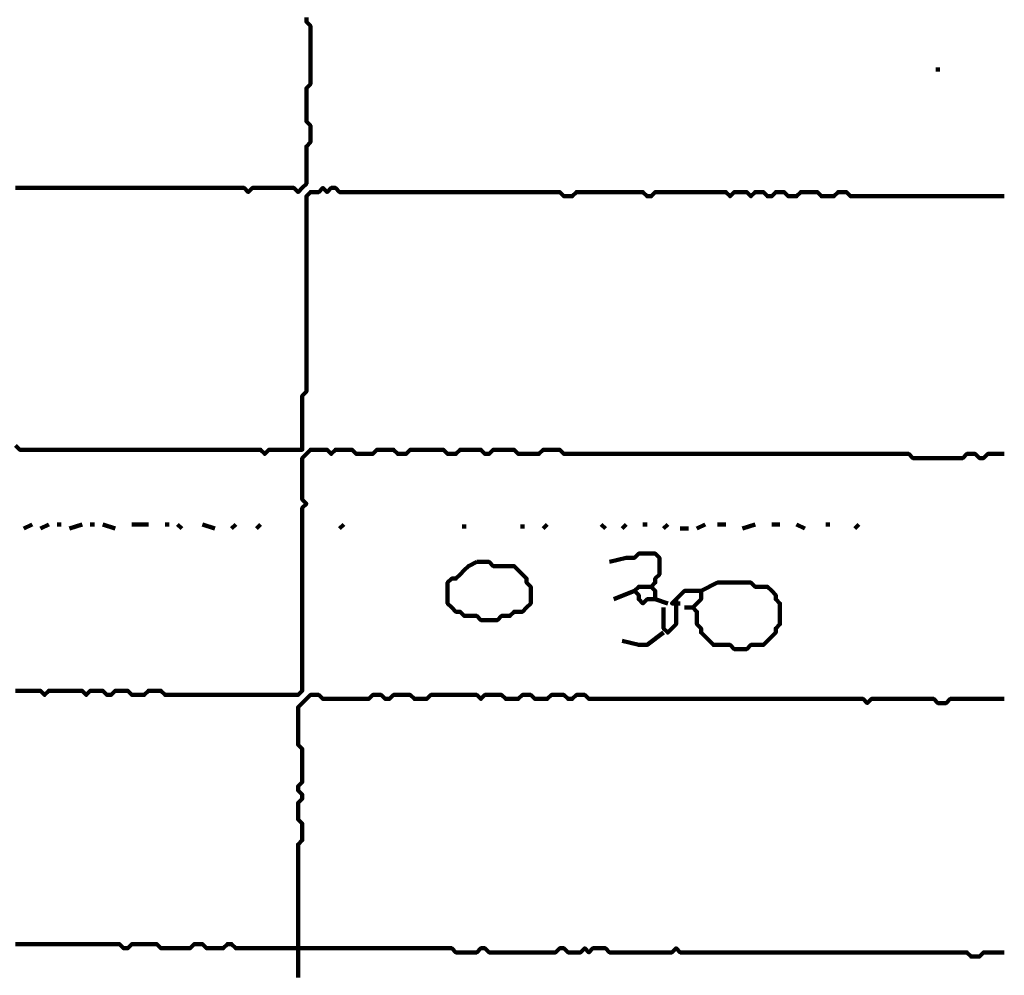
# Model space of a CAD drawing. Header units: metres. Extents: x 1959 to 4131, y 3282 to 4313.
# Tile 251 of 256: x 2426.26 to 2428.44, y 4288.12 to 4290.25. Entities that reach past the tile are written whole.
import ezdxf

# ---------------------------------------------------------------- set-up
doc = ezdxf.new("R2010")
doc.units = ezdxf.units.M
doc.layers.add('P', color=250, linetype='Continuous', lineweight=100)

msp = doc.modelspace()

# ---------------------------------------------------------------- linework, layer by layer
at = {"layer": 'P', "color": 0, "linetype": 'Continuous'}
for points in [[(2426.2479, 4289.8715), (2426.2571, 4289.8715), (2426.2663, 4289.8715), (2426.2756, 4289.8715), (2426.2848, 4289.8715), (2426.294, 4289.8715), (2426.3032, 4289.8715), (2426.3125, 4289.8715), (2426.3217, 4289.8715), (2426.3309, 4289.8715), (2426.3402, 4289.8715), (2426.3494, 4289.8715), (2426.3586, 4289.8715), (2426.3679, 4289.8715), (2426.3771, 4289.8715), (2426.3863, 4289.8715), (2426.3956, 4289.8715), (2426.4048, 4289.8715), (2426.414, 4289.8715), (2426.4232, 4289.8715), (2426.4325, 4289.8715), (2426.4417, 4289.8715), (2426.4509, 4289.8715), (2426.4602, 4289.8715), (2426.4694, 4289.8715), (2426.4786, 4289.8715), (2426.4879, 4289.8715), (2426.4971, 4289.8715), (2426.5063, 4289.8715), (2426.5156, 4289.8715), (2426.5248, 4289.8715), (2426.534, 4289.8715), (2426.5432, 4289.8715), (2426.5525, 4289.8715), (2426.5617, 4289.8715), (2426.5709, 4289.8715), (2426.5802, 4289.8715), (2426.5894, 4289.8715), (2426.5986, 4289.8715), (2426.6079, 4289.8715), (2426.6171, 4289.8715), (2426.6263, 4289.8715), (2426.6356, 4289.8715), (2426.6448, 4289.8715), (2426.654, 4289.8715), (2426.6632, 4289.8715), (2426.6725, 4289.8715), (2426.6817, 4289.8715), (2426.6909, 4289.8715), (2426.7002, 4289.8715), (2426.7094, 4289.8715), (2426.7186, 4289.8715), (2426.7279, 4289.8715), (2426.7371, 4289.8715), (2426.7463, 4289.8715), (2426.7556, 4289.8715), (2426.7648, 4289.8623), (2426.774, 4289.8715), (2426.7832, 4289.8715), (2426.7925, 4289.8715), (2426.8017, 4289.8715), (2426.8109, 4289.8715), (2426.8202, 4289.8715), (2426.8294, 4289.8715), (2426.8386, 4289.8715), (2426.8479, 4289.8715), (2426.8571, 4289.8715), (2426.8663, 4289.8715), (2426.8756, 4289.8623), (2426.8848, 4289.8715), (2426.894, 4289.8807), (2426.894, 4289.8899), (2426.894, 4289.8992), (2426.894, 4289.9084), (2426.894, 4289.9176), (2426.894, 4289.9269), (2426.894, 4289.9361), (2426.894, 4289.9453), (2426.894, 4289.9546), (2426.894, 4289.9638), (2426.9032, 4289.973), (2426.9032, 4289.9823), (2426.9032, 4289.9915), (2426.9032, 4290.0007), (2426.9032, 4290.0099), (2426.894, 4290.0192), (2426.894, 4290.0284), (2426.894, 4290.0376), (2426.894, 4290.0469), (2426.894, 4290.0561), (2426.894, 4290.0653), (2426.894, 4290.0746), (2426.894, 4290.0838), (2426.894, 4290.093), (2426.9032, 4290.1023), (2426.9032, 4290.1115), (2426.9032, 4290.1207), (2426.9032, 4290.1299), (2426.9032, 4290.1392), (2426.9032, 4290.1484), (2426.9032, 4290.1576), (2426.9032, 4290.1669), (2426.9032, 4290.1761), (2426.9032, 4290.1853), (2426.9032, 4290.1946), (2426.9032, 4290.2038), (2426.9032, 4290.213), (2426.9032, 4290.2223), (2426.9032, 4290.2315), (2426.894, 4290.2407), (2426.894, 4290.2499)], [(2428.2971, 4290.1392), (2428.2971, 4290.1299)], [(2428.4448, 4289.853), (2428.4356, 4289.853), (2428.4263, 4289.853), (2428.4171, 4289.853), (2428.4079, 4289.853), (2428.3986, 4289.853), (2428.3894, 4289.853), (2428.3802, 4289.853), (2428.3709, 4289.853), (2428.3617, 4289.853), (2428.3525, 4289.853), (2428.3432, 4289.853), (2428.334, 4289.853), (2428.3248, 4289.853), (2428.3156, 4289.853), (2428.3063, 4289.853), (2428.2971, 4289.853), (2428.2879, 4289.853), (2428.2786, 4289.853), (2428.2694, 4289.853), (2428.2602, 4289.853), (2428.2509, 4289.853), (2428.2417, 4289.853), (2428.2325, 4289.853), (2428.2232, 4289.853), (2428.214, 4289.853), (2428.2048, 4289.853), (2428.1956, 4289.853), (2428.1863, 4289.853), (2428.1771, 4289.853), (2428.1679, 4289.853), (2428.1586, 4289.853), (2428.1494, 4289.853), (2428.1402, 4289.853), (2428.1309, 4289.853), (2428.1217, 4289.853), (2428.1125, 4289.853), (2428.1032, 4289.853), (2428.094, 4289.8623), (2428.0848, 4289.8623), (2428.0756, 4289.8623), (2428.0663, 4289.853), (2428.0571, 4289.853), (2428.0479, 4289.853), (2428.0386, 4289.853), (2428.0294, 4289.8623), (2428.0202, 4289.8623), (2428.0109, 4289.8623), (2428.0017, 4289.8623), (2427.9925, 4289.8623), (2427.9832, 4289.853), (2427.974, 4289.853), (2427.9648, 4289.853), (2427.9556, 4289.8623), (2427.9463, 4289.8623), (2427.9371, 4289.8623), (2427.9279, 4289.853), (2427.9186, 4289.853), (2427.9094, 4289.8623), (2427.9002, 4289.8623), (2427.8909, 4289.8623), (2427.8817, 4289.853), (2427.8725, 4289.8623), (2427.8632, 4289.8623), (2427.854, 4289.8623), (2427.8448, 4289.8623), (2427.8356, 4289.853), (2427.8263, 4289.8623), (2427.8171, 4289.8623), (2427.8079, 4289.8623), (2427.7986, 4289.8623), (2427.7894, 4289.8623), (2427.7802, 4289.8623), (2427.7709, 4289.8623), (2427.7617, 4289.8623), (2427.7525, 4289.8623), (2427.7432, 4289.8623), (2427.734, 4289.8623), (2427.7248, 4289.8623), (2427.7156, 4289.8623), (2427.7063, 4289.8623), (2427.6971, 4289.8623), (2427.6879, 4289.8623), (2427.6786, 4289.8623), (2427.6694, 4289.8623), (2427.6602, 4289.853), (2427.6509, 4289.853), (2427.6417, 4289.8623), (2427.6325, 4289.8623), (2427.6232, 4289.8623), (2427.614, 4289.8623), (2427.6048, 4289.8623), (2427.5956, 4289.8623), (2427.5863, 4289.8623), (2427.5771, 4289.8623), (2427.5679, 4289.8623), (2427.5586, 4289.8623), (2427.5494, 4289.8623), (2427.5402, 4289.8623), (2427.5309, 4289.8623), (2427.5217, 4289.8623), (2427.5125, 4289.8623), (2427.5032, 4289.8623), (2427.494, 4289.8623), (2427.4848, 4289.853), (2427.4756, 4289.853), (2427.4663, 4289.853), (2427.4571, 4289.8623), (2427.4479, 4289.8623), (2427.4386, 4289.8623), (2427.4294, 4289.8623), (2427.4202, 4289.8623), (2427.4109, 4289.8623), (2427.4017, 4289.8623), (2427.3925, 4289.8623), (2427.3832, 4289.8623), (2427.374, 4289.8623), (2427.3648, 4289.8623), (2427.3556, 4289.8623), (2427.3463, 4289.8623), (2427.3371, 4289.8623), (2427.3279, 4289.8623), (2427.3186, 4289.8623), (2427.3094, 4289.8623), (2427.3002, 4289.8623), (2427.2909, 4289.8623), (2427.2817, 4289.8623), (2427.2725, 4289.8623), (2427.2632, 4289.8623), (2427.254, 4289.8623), (2427.2448, 4289.8623), (2427.2356, 4289.8623), (2427.2263, 4289.8623), (2427.2171, 4289.8623), (2427.2079, 4289.8623), (2427.1986, 4289.8623), (2427.1894, 4289.8623), (2427.1802, 4289.8623), (2427.1709, 4289.8623), (2427.1617, 4289.8623), (2427.1525, 4289.8623), (2427.1432, 4289.8623), (2427.134, 4289.8623), (2427.1248, 4289.8623), (2427.1156, 4289.8623), (2427.1063, 4289.8623), (2427.0971, 4289.8623), (2427.0879, 4289.8623), (2427.0786, 4289.8623), (2427.0694, 4289.8623), (2427.0602, 4289.8623), (2427.0509, 4289.8623), (2427.0417, 4289.8623), (2427.0325, 4289.8623), (2427.0232, 4289.8623), (2427.014, 4289.8623), (2427.0048, 4289.8623), (2426.9956, 4289.8623), (2426.9863, 4289.8623), (2426.9771, 4289.8623), (2426.9679, 4289.8623), (2426.9586, 4289.8715), (2426.9494, 4289.8715), (2426.9402, 4289.8623), (2426.9309, 4289.8715), (2426.9217, 4289.8623), (2426.9125, 4289.8623), (2426.9032, 4289.8623), (2426.894, 4289.853), (2426.894, 4289.8438), (2426.894, 4289.8346), (2426.894, 4289.8253), (2426.894, 4289.8161), (2426.894, 4289.8069), (2426.894, 4289.7976), (2426.894, 4289.7884), (2426.894, 4289.7792), (2426.894, 4289.7699), (2426.894, 4289.7607), (2426.894, 4289.7515), (2426.894, 4289.7423), (2426.894, 4289.733), (2426.894, 4289.7238), (2426.894, 4289.7146), (2426.894, 4289.7053), (2426.894, 4289.6961), (2426.894, 4289.6869), (2426.894, 4289.6776), (2426.894, 4289.6684), (2426.894, 4289.6592), (2426.894, 4289.6499), (2426.894, 4289.6407), (2426.894, 4289.6315), (2426.894, 4289.6223), (2426.894, 4289.613), (2426.894, 4289.6038), (2426.894, 4289.5946), (2426.894, 4289.5853), (2426.894, 4289.5761), (2426.894, 4289.5669), (2426.894, 4289.5576), (2426.894, 4289.5484), (2426.894, 4289.5392), (2426.894, 4289.5299), (2426.894, 4289.5207), (2426.894, 4289.5115), (2426.894, 4289.5023), (2426.894, 4289.493), (2426.894, 4289.4838), (2426.894, 4289.4746), (2426.894, 4289.4653), (2426.894, 4289.4561), (2426.894, 4289.4469), (2426.894, 4289.4376), (2426.894, 4289.4284), (2426.894, 4289.4192), (2426.8848, 4289.4099), (2426.8848, 4289.4007), (2426.8848, 4289.3915), (2426.8848, 4289.3823), (2426.8848, 4289.373), (2426.8848, 4289.3638), (2426.8848, 4289.3546), (2426.8848, 4289.3453), (2426.8848, 4289.3361), (2426.8848, 4289.3269), (2426.8848, 4289.3176), (2426.8848, 4289.3084), (2426.8848, 4289.2992), (2426.8848, 4289.2899), (2426.8756, 4289.2899), (2426.8663, 4289.2899), (2426.8571, 4289.2899), (2426.8479, 4289.2899), (2426.8386, 4289.2899), (2426.8294, 4289.2899), (2426.8202, 4289.2899), (2426.8109, 4289.2899), (2426.8017, 4289.2807), (2426.7925, 4289.2899), (2426.7832, 4289.2899), (2426.774, 4289.2899), (2426.7648, 4289.2899), (2426.7556, 4289.2899), (2426.7463, 4289.2899), (2426.7371, 4289.2899), (2426.7279, 4289.2899), (2426.7186, 4289.2899), (2426.7094, 4289.2899), (2426.7002, 4289.2899), (2426.6909, 4289.2899), (2426.6817, 4289.2899), (2426.6725, 4289.2899), (2426.6632, 4289.2899), (2426.654, 4289.2899), (2426.6448, 4289.2899), (2426.6356, 4289.2899), (2426.6263, 4289.2899), (2426.6171, 4289.2899), (2426.6079, 4289.2899), (2426.5986, 4289.2899), (2426.5894, 4289.2899), (2426.5802, 4289.2899), (2426.5709, 4289.2899), (2426.5617, 4289.2899), (2426.5525, 4289.2899), (2426.5432, 4289.2899), (2426.534, 4289.2899), (2426.5248, 4289.2899), (2426.5156, 4289.2899), (2426.5063, 4289.2899), (2426.4971, 4289.2899), (2426.4879, 4289.2899), (2426.4786, 4289.2899), (2426.4694, 4289.2899), (2426.4602, 4289.2899), (2426.4509, 4289.2899), (2426.4417, 4289.2899), (2426.4325, 4289.2899), (2426.4232, 4289.2899), (2426.414, 4289.2899), (2426.4048, 4289.2899), (2426.3956, 4289.2899), (2426.3863, 4289.2899), (2426.3771, 4289.2899), (2426.3679, 4289.2899), (2426.3586, 4289.2899), (2426.3494, 4289.2899), (2426.3402, 4289.2899), (2426.3309, 4289.2899), (2426.3217, 4289.2899), (2426.3125, 4289.2899), (2426.3032, 4289.2899), (2426.294, 4289.2899), (2426.2848, 4289.2899), (2426.2756, 4289.2899), (2426.2663, 4289.2899), (2426.2571, 4289.2899), (2426.2479, 4289.2992)], [(2426.2479, 4288.7546), (2426.2571, 4288.7546), (2426.2663, 4288.7546), (2426.2756, 4288.7546), (2426.2848, 4288.7546), (2426.294, 4288.7546), (2426.3032, 4288.7546), (2426.3125, 4288.7453), (2426.3217, 4288.7546), (2426.3309, 4288.7546), (2426.3402, 4288.7546), (2426.3494, 4288.7546), (2426.3586, 4288.7546), (2426.3679, 4288.7546), (2426.3771, 4288.7546), (2426.3863, 4288.7546), (2426.3956, 4288.7546), (2426.4048, 4288.7453), (2426.414, 4288.7546), (2426.4232, 4288.7546), (2426.4325, 4288.7546), (2426.4417, 4288.7546), (2426.4509, 4288.7453), (2426.4602, 4288.7453), (2426.4694, 4288.7546), (2426.4786, 4288.7546), (2426.4879, 4288.7546), (2426.4971, 4288.7546), (2426.5063, 4288.7453), (2426.5156, 4288.7453), (2426.5248, 4288.7453), (2426.534, 4288.7453), (2426.5432, 4288.7546), (2426.5525, 4288.7546), (2426.5617, 4288.7546), (2426.5709, 4288.7546), (2426.5802, 4288.7453), (2426.5894, 4288.7453), (2426.5986, 4288.7453), (2426.6079, 4288.7453), (2426.6171, 4288.7453), (2426.6263, 4288.7453), (2426.6356, 4288.7453), (2426.6448, 4288.7453), (2426.654, 4288.7453), (2426.6632, 4288.7453), (2426.6725, 4288.7453), (2426.6817, 4288.7453), (2426.6909, 4288.7453), (2426.7002, 4288.7453), (2426.7094, 4288.7453), (2426.7186, 4288.7453), (2426.7279, 4288.7453), (2426.7371, 4288.7453), (2426.7463, 4288.7453), (2426.7556, 4288.7453), (2426.7648, 4288.7453), (2426.774, 4288.7453), (2426.7832, 4288.7453), (2426.7925, 4288.7453), (2426.8017, 4288.7453), (2426.8109, 4288.7453), (2426.8202, 4288.7453), (2426.8294, 4288.7453), (2426.8386, 4288.7453), (2426.8479, 4288.7453), (2426.8571, 4288.7453), (2426.8663, 4288.7453), (2426.8756, 4288.7453), (2426.8848, 4288.7546), (2426.8848, 4288.7638), (2426.8848, 4288.773), (2426.8848, 4288.7823), (2426.8848, 4288.7915), (2426.8848, 4288.8007), (2426.8848, 4288.8099), (2426.8848, 4288.8192), (2426.8848, 4288.8284), (2426.8848, 4288.8376), (2426.8848, 4288.8469), (2426.8848, 4288.8561), (2426.8848, 4288.8653), (2426.8848, 4288.8746), (2426.8848, 4288.8838), (2426.8848, 4288.893), (2426.8848, 4288.9023), (2426.8848, 4288.9115), (2426.8848, 4288.9207), (2426.8848, 4288.9299), (2426.8848, 4288.9392), (2426.8848, 4288.9484), (2426.8848, 4288.9576), (2426.8848, 4288.9669), (2426.8848, 4288.9761), (2426.8848, 4288.9853), (2426.8848, 4288.9946), (2426.8848, 4289.0038), (2426.8848, 4289.013), (2426.8848, 4289.0223), (2426.8848, 4289.0315), (2426.8848, 4289.0407), (2426.8848, 4289.0499), (2426.8848, 4289.0592), (2426.8848, 4289.0684), (2426.8848, 4289.0776), (2426.8848, 4289.0869), (2426.8848, 4289.0961), (2426.8848, 4289.1053), (2426.8848, 4289.1146), (2426.8848, 4289.1238), (2426.8848, 4289.133), (2426.8848, 4289.1423), (2426.8848, 4289.1515), (2426.8848, 4289.1607), (2426.894, 4289.1699), (2426.8848, 4289.1792), (2426.8848, 4289.1884), (2426.8848, 4289.1976), (2426.8848, 4289.2069), (2426.8848, 4289.2161), (2426.8848, 4289.2253), (2426.8848, 4289.2346), (2426.8848, 4289.2438), (2426.8848, 4289.253), (2426.8848, 4289.2623), (2426.8848, 4289.2715), (2426.894, 4289.2807), (2426.9032, 4289.2899), (2426.9125, 4289.2899), (2426.9217, 4289.2899), (2426.9309, 4289.2899), (2426.9402, 4289.2899), (2426.9494, 4289.2807), (2426.9586, 4289.2899), (2426.9679, 4289.2899), (2426.9771, 4289.2899), (2426.9863, 4289.2899), (2426.9956, 4289.2899), (2427.0048, 4289.2807), (2427.014, 4289.2807), (2427.0232, 4289.2807), (2427.0325, 4289.2807), (2427.0417, 4289.2807), (2427.0509, 4289.2899), (2427.0602, 4289.2899), (2427.0694, 4289.2899), (2427.0786, 4289.2899), (2427.0879, 4289.2899), (2427.0971, 4289.2807), (2427.1063, 4289.2807), (2427.1156, 4289.2807), (2427.1248, 4289.2899), (2427.134, 4289.2899), (2427.1432, 4289.2899), (2427.1525, 4289.2899), (2427.1617, 4289.2899), (2427.1709, 4289.2899), (2427.1802, 4289.2899), (2427.1894, 4289.2899), (2427.1986, 4289.2899), (2427.2079, 4289.2807), (2427.2171, 4289.2807), (2427.2263, 4289.2807), (2427.2356, 4289.2899), (2427.2448, 4289.2899), (2427.254, 4289.2899), (2427.2632, 4289.2899), (2427.2725, 4289.2899), (2427.2817, 4289.2899), (2427.2909, 4289.2807), (2427.3002, 4289.2807), (2427.3094, 4289.2899), (2427.3186, 4289.2899), (2427.3279, 4289.2899), (2427.3371, 4289.2899), (2427.3463, 4289.2899), (2427.3556, 4289.2899), (2427.3648, 4289.2807), (2427.374, 4289.2807), (2427.3832, 4289.2807), (2427.3925, 4289.2807), (2427.4017, 4289.2807), (2427.4109, 4289.2807), (2427.4202, 4289.2899), (2427.4294, 4289.2899), (2427.4386, 4289.2899), (2427.4479, 4289.2899), (2427.4571, 4289.2899), (2427.4663, 4289.2807), (2427.4756, 4289.2807), (2427.4848, 4289.2807), (2427.494, 4289.2807), (2427.5032, 4289.2807), (2427.5125, 4289.2807), (2427.5217, 4289.2807), (2427.5309, 4289.2807), (2427.5402, 4289.2807), (2427.5494, 4289.2807), (2427.5586, 4289.2807), (2427.5679, 4289.2807), (2427.5771, 4289.2807), (2427.5863, 4289.2807), (2427.5956, 4289.2807), (2427.6048, 4289.2807), (2427.614, 4289.2807), (2427.6232, 4289.2807), (2427.6325, 4289.2807), (2427.6417, 4289.2807), (2427.6509, 4289.2807), (2427.6602, 4289.2807), (2427.6694, 4289.2807), (2427.6786, 4289.2807), (2427.6879, 4289.2807), (2427.6971, 4289.2807), (2427.7063, 4289.2807), (2427.7156, 4289.2807), (2427.7248, 4289.2807), (2427.734, 4289.2807), (2427.7432, 4289.2807), (2427.7525, 4289.2807), (2427.7617, 4289.2807), (2427.7709, 4289.2807), (2427.7802, 4289.2807), (2427.7894, 4289.2807), (2427.7986, 4289.2807), (2427.8079, 4289.2807), (2427.8171, 4289.2807), (2427.8263, 4289.2807), (2427.8356, 4289.2807), (2427.8448, 4289.2807), (2427.854, 4289.2807), (2427.8632, 4289.2807), (2427.8725, 4289.2807), (2427.8817, 4289.2807), (2427.8909, 4289.2807), (2427.9002, 4289.2807), (2427.9094, 4289.2807), (2427.9186, 4289.2807), (2427.9279, 4289.2807), (2427.9371, 4289.2807), (2427.9463, 4289.2807), (2427.9556, 4289.2807), (2427.9648, 4289.2807), (2427.974, 4289.2807), (2427.9832, 4289.2807), (2427.9925, 4289.2807), (2428.0017, 4289.2807), (2428.0109, 4289.2807), (2428.0202, 4289.2807), (2428.0294, 4289.2807), (2428.0386, 4289.2807), (2428.0479, 4289.2807), (2428.0571, 4289.2807), (2428.0663, 4289.2807), (2428.0756, 4289.2807), (2428.0848, 4289.2807), (2428.094, 4289.2807), (2428.1032, 4289.2807), (2428.1125, 4289.2807), (2428.1217, 4289.2807), (2428.1309, 4289.2807), (2428.1402, 4289.2807), (2428.1494, 4289.2807), (2428.1586, 4289.2807), (2428.1679, 4289.2807), (2428.1771, 4289.2807), (2428.1863, 4289.2807), (2428.1956, 4289.2807), (2428.2048, 4289.2807), (2428.214, 4289.2807), (2428.2232, 4289.2807), (2428.2325, 4289.2807), (2428.2417, 4289.2715), (2428.2509, 4289.2715), (2428.2602, 4289.2715), (2428.2694, 4289.2715), (2428.2786, 4289.2715), (2428.2879, 4289.2715), (2428.2971, 4289.2715), (2428.3063, 4289.2715), (2428.3156, 4289.2715), (2428.3248, 4289.2715), (2428.334, 4289.2715), (2428.3432, 4289.2715), (2428.3525, 4289.2715), (2428.3617, 4289.2807), (2428.3709, 4289.2807), (2428.3802, 4289.2807), (2428.3894, 4289.2715), (2428.3986, 4289.2715), (2428.4079, 4289.2807), (2428.4171, 4289.2807), (2428.4263, 4289.2807), (2428.4356, 4289.2807), (2428.4448, 4289.2807)], [(2426.2663, 4289.1146), (2426.2848, 4289.1238)], [(2426.3032, 4289.1146), (2426.3217, 4289.1238)], [(2426.3402, 4289.1238), (2426.3494, 4289.1238)], [(2426.3679, 4289.1146), (2426.3956, 4289.1238)], [(2426.414, 4289.1238), (2426.4232, 4289.1238)], [(2426.4417, 4289.1238), (2426.4694, 4289.1146)], [(2426.5063, 4289.1238), (2426.5432, 4289.1238)], [(2426.5802, 4289.1238), (2426.5894, 4289.1238)], [(2426.6079, 4289.1238), (2426.6171, 4289.1146)], [(2426.6632, 4289.1238), (2426.6909, 4289.1146)], [(2426.7371, 4289.1238), (2426.7279, 4289.1146)], [(2426.7925, 4289.1238), (2426.7832, 4289.1146)], [(2426.9771, 4289.1238), (2426.9679, 4289.1146)], [(2427.2448, 4289.1238), (2427.2448, 4289.1146)], [(2427.374, 4289.1238), (2427.374, 4289.1146)], [(2427.4294, 4289.1238), (2427.4202, 4289.1146)], [(2427.5494, 4289.1238), (2427.5586, 4289.1146)], [(2427.6048, 4289.1238), (2427.5956, 4289.1146)], [(2427.6417, 4289.1238), (2427.6509, 4289.1238)], [(2427.6971, 4289.1238), (2427.6879, 4289.1146)], [(2427.7248, 4289.1146), (2427.7432, 4289.1146)], [(2427.7617, 4289.1146), (2427.7802, 4289.1238)], [(2427.8079, 4289.1238), (2427.8263, 4289.1238)], [(2427.8632, 4289.1146), (2427.8909, 4289.1238)], [(2427.9279, 4289.1238), (2427.9463, 4289.1238)], [(2427.9832, 4289.1238), (2428.0017, 4289.1146)], [(2428.0479, 4289.1238), (2428.0571, 4289.1238)], [(2428.1217, 4289.1238), (2428.1125, 4289.1146)], [(2427.5679, 4289.0407), (2427.6048, 4289.0499), (2427.614, 4289.0499), (2427.6232, 4289.0499), (2427.6325, 4289.0592), (2427.6417, 4289.0592), (2427.6509, 4289.0592), (2427.6602, 4289.0592), (2427.6694, 4289.0592), (2427.6786, 4289.0499), (2427.6786, 4289.0407), (2427.6786, 4289.0315), (2427.6786, 4289.0223), (2427.6786, 4289.013), (2427.6694, 4289.0038), (2427.6694, 4288.9946), (2427.6602, 4288.9853), (2427.6694, 4288.9761), (2427.6694, 4288.9669), (2427.6694, 4288.9576), (2427.6602, 4288.9576), (2427.6509, 4288.9576), (2427.6417, 4288.9484), (2427.6325, 4288.9576), (2427.6325, 4288.9669), (2427.6232, 4288.9761), (2427.6325, 4288.9853), (2427.6417, 4288.9853), (2427.6602, 4288.9853)], [(2427.2725, 4289.0407), (2427.2817, 4289.0407), (2427.2909, 4289.0407), (2427.3002, 4289.0407), (2427.3094, 4289.0315), (2427.3186, 4289.0315), (2427.3279, 4289.0315), (2427.3371, 4289.0315), (2427.3463, 4289.0315), (2427.3556, 4289.0315), (2427.3648, 4289.0223), (2427.374, 4289.013), (2427.3832, 4289.0038), (2427.3832, 4288.9946), (2427.3925, 4288.9853), (2427.3925, 4288.9761), (2427.3925, 4288.9669), (2427.3925, 4288.9576), (2427.3925, 4288.9484), (2427.3832, 4288.9392), (2427.374, 4288.9299), (2427.3648, 4288.9299), (2427.3556, 4288.9299), (2427.3463, 4288.9207), (2427.3371, 4288.9207), (2427.3279, 4288.9207), (2427.3186, 4288.9115), (2427.3094, 4288.9115), (2427.3002, 4288.9115), (2427.2909, 4288.9115), (2427.2817, 4288.9115), (2427.2725, 4288.9207), (2427.2632, 4288.9207), (2427.254, 4288.9207), (2427.2448, 4288.9207), (2427.2356, 4288.9299), (2427.2263, 4288.9299), (2427.2171, 4288.9392), (2427.2079, 4288.9484), (2427.2079, 4288.9576), (2427.2079, 4288.9669), (2427.2079, 4288.9761), (2427.2079, 4288.9853), (2427.2079, 4288.9946), (2427.2171, 4289.0038), (2427.2263, 4289.0038), (2427.2356, 4289.013), (2427.2448, 4289.0223), (2427.254, 4289.0315), (2427.2725, 4289.0407)], [(2427.7709, 4288.9761), (2427.8079, 4288.9946), (2427.8171, 4288.9946), (2427.8263, 4288.9946), (2427.8356, 4288.9946), (2427.8448, 4288.9946), (2427.854, 4288.9946), (2427.8632, 4288.9946), (2427.8725, 4288.9946), (2427.8817, 4288.9946), (2427.8909, 4288.9853), (2427.9002, 4288.9853), (2427.9094, 4288.9853), (2427.9186, 4288.9853), (2427.9279, 4288.9761), (2427.9371, 4288.9669), (2427.9371, 4288.9576), (2427.9463, 4288.9484), (2427.9463, 4288.9392), (2427.9463, 4288.9299), (2427.9463, 4288.9207), (2427.9463, 4288.9115), (2427.9463, 4288.9023), (2427.9371, 4288.893), (2427.9371, 4288.8838), (2427.9279, 4288.8746), (2427.9186, 4288.8653), (2427.9094, 4288.8561), (2427.9002, 4288.8561), (2427.8909, 4288.8561), (2427.8817, 4288.8561), (2427.8725, 4288.8469), (2427.8632, 4288.8469), (2427.854, 4288.8469), (2427.8448, 4288.8469), (2427.8356, 4288.8561), (2427.8263, 4288.8561), (2427.8171, 4288.8561), (2427.8079, 4288.8561), (2427.7986, 4288.8561), (2427.7894, 4288.8653), (2427.7802, 4288.8746), (2427.7709, 4288.8838), (2427.7709, 4288.893), (2427.7617, 4288.9023), (2427.7617, 4288.9115), (2427.7617, 4288.9207), (2427.7617, 4288.9299), (2427.7525, 4288.9392), (2427.7617, 4288.9484), (2427.7709, 4288.9576), (2427.7709, 4288.9669), (2427.7709, 4288.9761), (2427.7617, 4288.9761), (2427.7525, 4288.9761), (2427.7432, 4288.9761), (2427.734, 4288.9761), (2427.7248, 4288.9669), (2427.7156, 4288.9576), (2427.7063, 4288.9484), (2427.7248, 4288.9484)], [(2427.5771, 4288.9576), (2427.6232, 4288.9761)], [(2427.6694, 4288.9576), (2427.6971, 4288.9484)], [(2427.7156, 4288.9576), (2427.7156, 4288.9207), (2427.7156, 4288.9115), (2427.7156, 4288.9023), (2427.7063, 4288.893), (2427.6971, 4288.8838), (2427.6879, 4288.893), (2427.6879, 4288.9023), (2427.6879, 4288.9392)], [(2427.734, 4288.9392), (2427.7525, 4288.9392)], [(2427.6879, 4288.8838), (2427.6509, 4288.8561), (2427.6417, 4288.8561), (2427.6325, 4288.8561), (2427.5956, 4288.8653)], [(2426.8756, 4288.1176), (2426.8756, 4288.1269), (2426.8756, 4288.1361), (2426.8756, 4288.1453), (2426.8756, 4288.1546), (2426.8756, 4288.1638), (2426.8756, 4288.173), (2426.8756, 4288.1823), (2426.8756, 4288.1915), (2426.8756, 4288.2007), (2426.8756, 4288.2099), (2426.8756, 4288.2192), (2426.8756, 4288.2284), (2426.8756, 4288.2376), (2426.8756, 4288.2469), (2426.8756, 4288.2561), (2426.8756, 4288.2653), (2426.8756, 4288.2746), (2426.8756, 4288.2838), (2426.8756, 4288.293), (2426.8756, 4288.3023), (2426.8756, 4288.3115), (2426.8756, 4288.3207), (2426.8756, 4288.3299), (2426.8756, 4288.3392), (2426.8756, 4288.3484), (2426.8756, 4288.3576), (2426.8756, 4288.3669), (2426.8756, 4288.3761), (2426.8756, 4288.3853), (2426.8756, 4288.3946), (2426.8756, 4288.4038), (2426.8756, 4288.413), (2426.8848, 4288.4223), (2426.8848, 4288.4315), (2426.8848, 4288.4407), (2426.8848, 4288.4499), (2426.8848, 4288.4592), (2426.8756, 4288.4684), (2426.8756, 4288.4776), (2426.8756, 4288.4869), (2426.8756, 4288.4961), (2426.8756, 4288.5053), (2426.8848, 4288.5146), (2426.8848, 4288.5238), (2426.8756, 4288.533), (2426.8756, 4288.5423), (2426.8848, 4288.5515), (2426.8848, 4288.5607), (2426.8848, 4288.5699), (2426.8848, 4288.5792), (2426.8848, 4288.5884), (2426.8848, 4288.5976), (2426.8848, 4288.6069), (2426.8848, 4288.6161), (2426.8848, 4288.6253), (2426.8756, 4288.6346), (2426.8756, 4288.6438), (2426.8756, 4288.653), (2426.8756, 4288.6623), (2426.8756, 4288.6715), (2426.8756, 4288.6807), (2426.8756, 4288.6899), (2426.8756, 4288.6992), (2426.8756, 4288.7084), (2426.8756, 4288.7176), (2426.8848, 4288.7269), (2426.894, 4288.7361), (2426.9032, 4288.7453), (2426.9125, 4288.7453), (2426.9217, 4288.7453), (2426.9309, 4288.7361), (2426.9402, 4288.7361), (2426.9494, 4288.7361), (2426.9586, 4288.7361), (2426.9679, 4288.7361), (2426.9771, 4288.7361), (2426.9863, 4288.7361), (2426.9956, 4288.7361), (2427.0048, 4288.7361), (2427.014, 4288.7361), (2427.0232, 4288.7361), (2427.0325, 4288.7361), (2427.0417, 4288.7453), (2427.0509, 4288.7453), (2427.0602, 4288.7453), (2427.0694, 4288.7361), (2427.0786, 4288.7361), (2427.0879, 4288.7453), (2427.0971, 4288.7453), (2427.1063, 4288.7453), (2427.1156, 4288.7453), (2427.1248, 4288.7453), (2427.134, 4288.7361), (2427.1432, 4288.7361), (2427.1525, 4288.7361), (2427.1617, 4288.7361), (2427.1709, 4288.7453), (2427.1802, 4288.7453), (2427.1894, 4288.7453), (2427.1986, 4288.7453), (2427.2079, 4288.7453), (2427.2171, 4288.7453), (2427.2263, 4288.7453), (2427.2356, 4288.7453), (2427.2448, 4288.7453), (2427.254, 4288.7453), (2427.2632, 4288.7453), (2427.2725, 4288.7453), (2427.2817, 4288.7361), (2427.2909, 4288.7453), (2427.3002, 4288.7453), (2427.3094, 4288.7453), (2427.3186, 4288.7453), (2427.3279, 4288.7453), (2427.3371, 4288.7361), (2427.3463, 4288.7361), (2427.3556, 4288.7361), (2427.3648, 4288.7361), (2427.374, 4288.7453), (2427.3832, 4288.7453), (2427.3925, 4288.7453), (2427.4017, 4288.7361), (2427.4109, 4288.7361), (2427.4202, 4288.7361), (2427.4294, 4288.7361), (2427.4386, 4288.7453), (2427.4479, 4288.7453), (2427.4571, 4288.7453), (2427.4663, 4288.7453), (2427.4756, 4288.7361), (2427.4848, 4288.7361), (2427.494, 4288.7453), (2427.5032, 4288.7453), (2427.5125, 4288.7453), (2427.5217, 4288.7361), (2427.5309, 4288.7361), (2427.5402, 4288.7361), (2427.5494, 4288.7361), (2427.5586, 4288.7361), (2427.5679, 4288.7361), (2427.5771, 4288.7361), (2427.5863, 4288.7361), (2427.5956, 4288.7361), (2427.6048, 4288.7361), (2427.614, 4288.7361), (2427.6232, 4288.7361), (2427.6325, 4288.7361), (2427.6417, 4288.7361), (2427.6509, 4288.7361), (2427.6602, 4288.7361), (2427.6694, 4288.7361), (2427.6786, 4288.7361), (2427.6879, 4288.7361), (2427.6971, 4288.7361), (2427.7063, 4288.7361), (2427.7156, 4288.7361), (2427.7248, 4288.7361), (2427.734, 4288.7361), (2427.7432, 4288.7361), (2427.7525, 4288.7361), (2427.7617, 4288.7361), (2427.7709, 4288.7361), (2427.7802, 4288.7361), (2427.7894, 4288.7361), (2427.7986, 4288.7361), (2427.8079, 4288.7361), (2427.8171, 4288.7361), (2427.8263, 4288.7361), (2427.8356, 4288.7361), (2427.8448, 4288.7361), (2427.854, 4288.7361), (2427.8632, 4288.7361), (2427.8725, 4288.7361), (2427.8817, 4288.7361), (2427.8909, 4288.7361), (2427.9002, 4288.7361), (2427.9094, 4288.7361), (2427.9186, 4288.7361), (2427.9279, 4288.7361), (2427.9371, 4288.7361), (2427.9463, 4288.7361), (2427.9556, 4288.7361), (2427.9648, 4288.7361), (2427.974, 4288.7361), (2427.9832, 4288.7361), (2427.9925, 4288.7361), (2428.0017, 4288.7361), (2428.0109, 4288.7361), (2428.0202, 4288.7361), (2428.0294, 4288.7361), (2428.0386, 4288.7361), (2428.0479, 4288.7361), (2428.0571, 4288.7361), (2428.0663, 4288.7361), (2428.0756, 4288.7361), (2428.0848, 4288.7361), (2428.094, 4288.7361), (2428.1032, 4288.7361), (2428.1125, 4288.7361), (2428.1217, 4288.7361), (2428.1309, 4288.7361), (2428.1402, 4288.7269), (2428.1494, 4288.7361), (2428.1586, 4288.7361), (2428.1679, 4288.7361), (2428.1771, 4288.7361), (2428.1863, 4288.7361), (2428.1956, 4288.7361), (2428.2048, 4288.7361), (2428.214, 4288.7361), (2428.2232, 4288.7361), (2428.2325, 4288.7361), (2428.2417, 4288.7361), (2428.2509, 4288.7361), (2428.2602, 4288.7361), (2428.2694, 4288.7361), (2428.2786, 4288.7361), (2428.2879, 4288.7361), (2428.2971, 4288.7269), (2428.3063, 4288.7269), (2428.3156, 4288.7269), (2428.3248, 4288.7361), (2428.334, 4288.7361), (2428.3432, 4288.7361), (2428.3525, 4288.7361), (2428.3617, 4288.7361), (2428.3709, 4288.7361), (2428.3802, 4288.7361), (2428.3894, 4288.7361), (2428.3986, 4288.7361), (2428.4079, 4288.7361), (2428.4171, 4288.7361), (2428.4263, 4288.7361), (2428.4356, 4288.7361), (2428.4448, 4288.7361)], [(2426.2479, 4288.1915), (2426.2571, 4288.1915), (2426.2663, 4288.1915), (2426.2756, 4288.1915), (2426.2848, 4288.1915), (2426.294, 4288.1915), (2426.3032, 4288.1915), (2426.3125, 4288.1915), (2426.3217, 4288.1915), (2426.3309, 4288.1915), (2426.3402, 4288.1915), (2426.3494, 4288.1915), (2426.3586, 4288.1915), (2426.3679, 4288.1915), (2426.3771, 4288.1915), (2426.3863, 4288.1915), (2426.3956, 4288.1915), (2426.4048, 4288.1915), (2426.414, 4288.1915), (2426.4232, 4288.1915), (2426.4325, 4288.1915), (2426.4417, 4288.1915), (2426.4509, 4288.1915), (2426.4602, 4288.1915), (2426.4694, 4288.1915), (2426.4786, 4288.1915), (2426.4879, 4288.1823), (2426.4971, 4288.1823), (2426.5063, 4288.1915), (2426.5156, 4288.1915), (2426.5248, 4288.1915), (2426.534, 4288.1915), (2426.5432, 4288.1915), (2426.5525, 4288.1915), (2426.5617, 4288.1915), (2426.5709, 4288.1823), (2426.5802, 4288.1823), (2426.5894, 4288.1823), (2426.5986, 4288.1823), (2426.6079, 4288.1823), (2426.6171, 4288.1823), (2426.6263, 4288.1823), (2426.6356, 4288.1823), (2426.6448, 4288.1915), (2426.654, 4288.1915), (2426.6632, 4288.1915), (2426.6725, 4288.1823), (2426.6817, 4288.1823), (2426.6909, 4288.1823), (2426.7002, 4288.1823), (2426.7094, 4288.1823), (2426.7186, 4288.1915), (2426.7279, 4288.1915), (2426.7371, 4288.1823), (2426.7463, 4288.1823), (2426.7556, 4288.1823), (2426.7648, 4288.1823), (2426.774, 4288.1823), (2426.7832, 4288.1823), (2426.7925, 4288.1823), (2426.8017, 4288.1823), (2426.8109, 4288.1823), (2426.8202, 4288.1823), (2426.8294, 4288.1823), (2426.8386, 4288.1823), (2426.8479, 4288.1823), (2426.8571, 4288.1823), (2426.8663, 4288.1823), (2426.8756, 4288.1823), (2426.8848, 4288.1823), (2426.894, 4288.1823), (2426.9032, 4288.1823), (2426.9125, 4288.1823), (2426.9217, 4288.1823), (2426.9309, 4288.1823), (2426.9402, 4288.1823), (2426.9494, 4288.1823), (2426.9586, 4288.1823), (2426.9679, 4288.1823), (2426.9771, 4288.1823), (2426.9863, 4288.1823), (2426.9956, 4288.1823), (2427.0048, 4288.1823), (2427.014, 4288.1823), (2427.0232, 4288.1823), (2427.0325, 4288.1823), (2427.0417, 4288.1823), (2427.0509, 4288.1823), (2427.0602, 4288.1823), (2427.0694, 4288.1823), (2427.0786, 4288.1823), (2427.0879, 4288.1823), (2427.0971, 4288.1823), (2427.1063, 4288.1823), (2427.1156, 4288.1823), (2427.1248, 4288.1823), (2427.134, 4288.1823), (2427.1432, 4288.1823), (2427.1525, 4288.1823), (2427.1617, 4288.1823), (2427.1709, 4288.1823), (2427.1802, 4288.1823), (2427.1894, 4288.1823), (2427.1986, 4288.1823), (2427.2079, 4288.1823), (2427.2171, 4288.1823), (2427.2263, 4288.173), (2427.2356, 4288.173), (2427.2448, 4288.173), (2427.254, 4288.173), (2427.2632, 4288.173), (2427.2725, 4288.173), (2427.2817, 4288.1823), (2427.2909, 4288.1823), (2427.3002, 4288.173), (2427.3094, 4288.173), (2427.3186, 4288.173), (2427.3279, 4288.173), (2427.3371, 4288.173), (2427.3463, 4288.173), (2427.3556, 4288.173), (2427.3648, 4288.173), (2427.374, 4288.173), (2427.3832, 4288.173), (2427.3925, 4288.173), (2427.4017, 4288.173), (2427.4109, 4288.173), (2427.4202, 4288.173), (2427.4294, 4288.173), (2427.4386, 4288.173), (2427.4479, 4288.173), (2427.4571, 4288.1823), (2427.4663, 4288.1823), (2427.4756, 4288.173), (2427.4848, 4288.173), (2427.494, 4288.173), (2427.5032, 4288.173), (2427.5125, 4288.1823), (2427.5217, 4288.173), (2427.5309, 4288.1823), (2427.5402, 4288.1823), (2427.5494, 4288.1823), (2427.5586, 4288.1823), (2427.5679, 4288.173), (2427.5771, 4288.173), (2427.5863, 4288.173), (2427.5956, 4288.173), (2427.6048, 4288.173), (2427.614, 4288.173), (2427.6232, 4288.173), (2427.6325, 4288.173), (2427.6417, 4288.173), (2427.6509, 4288.173), (2427.6602, 4288.173), (2427.6694, 4288.173), (2427.6786, 4288.173), (2427.6879, 4288.173), (2427.6971, 4288.173), (2427.7063, 4288.173), (2427.7156, 4288.1823), (2427.7248, 4288.173), (2427.734, 4288.173), (2427.7432, 4288.173), (2427.7525, 4288.173), (2427.7617, 4288.173), (2427.7709, 4288.173), (2427.7802, 4288.173), (2427.7894, 4288.173), (2427.7986, 4288.173), (2427.8079, 4288.173), (2427.8171, 4288.173), (2427.8263, 4288.173), (2427.8356, 4288.173), (2427.8448, 4288.173), (2427.854, 4288.173), (2427.8632, 4288.173), (2427.8725, 4288.173), (2427.8817, 4288.173), (2427.8909, 4288.173), (2427.9002, 4288.173), (2427.9094, 4288.173), (2427.9186, 4288.173), (2427.9279, 4288.173), (2427.9371, 4288.173), (2427.9463, 4288.173), (2427.9556, 4288.173), (2427.9648, 4288.173), (2427.974, 4288.173), (2427.9832, 4288.173), (2427.9925, 4288.173), (2428.0017, 4288.173), (2428.0109, 4288.173), (2428.0202, 4288.173), (2428.0294, 4288.173), (2428.0386, 4288.173), (2428.0479, 4288.173), (2428.0571, 4288.173), (2428.0663, 4288.173), (2428.0756, 4288.173), (2428.0848, 4288.173), (2428.094, 4288.173), (2428.1032, 4288.173), (2428.1125, 4288.173), (2428.1217, 4288.173), (2428.1309, 4288.173), (2428.1402, 4288.173), (2428.1494, 4288.173), (2428.1586, 4288.173), (2428.1679, 4288.173), (2428.1771, 4288.173), (2428.1863, 4288.173), (2428.1956, 4288.173), (2428.2048, 4288.173), (2428.214, 4288.173), (2428.2232, 4288.173), (2428.2325, 4288.173), (2428.2417, 4288.173), (2428.2509, 4288.173), (2428.2602, 4288.173), (2428.2694, 4288.173), (2428.2786, 4288.173), (2428.2879, 4288.173), (2428.2971, 4288.173), (2428.3063, 4288.173), (2428.3156, 4288.173), (2428.3248, 4288.173), (2428.334, 4288.173), (2428.3432, 4288.173), (2428.3525, 4288.173), (2428.3617, 4288.173), (2428.3709, 4288.1638), (2428.3802, 4288.1638), (2428.3894, 4288.1638), (2428.3986, 4288.173), (2428.4079, 4288.173), (2428.4171, 4288.173), (2428.4263, 4288.173), (2428.4356, 4288.173), (2428.4448, 4288.173)]]:
    msp.add_lwpolyline(points, dxfattribs=at)

doc.saveas('drawing.dxf')
